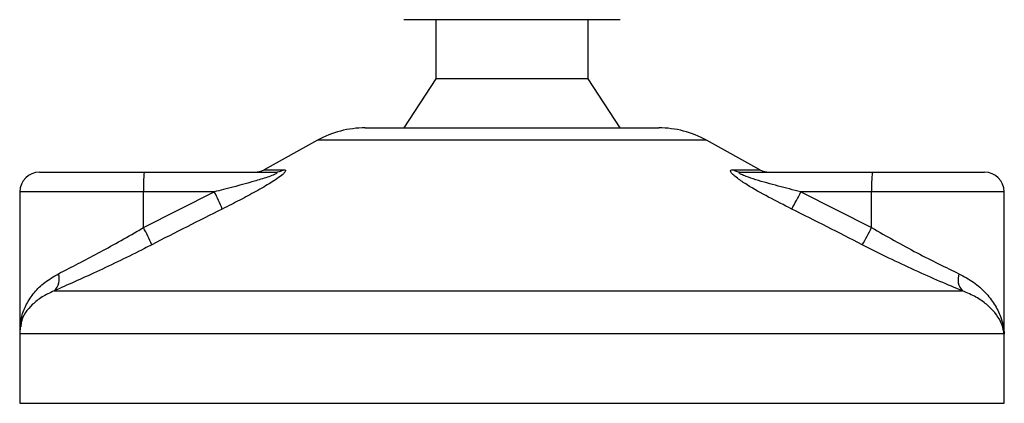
# Model space of a CAD drawing. Header units: millimetres. Extents: x 0 to 420, y 0 to 297.
# Tile 28 of 62: x 183.94 to 191.2, y 183.72 to 186.55. Entities that reach past the tile are written whole.
import ezdxf

# ---------------------------------------------------------------- set-up
doc = ezdxf.new("R2010")
doc.units = ezdxf.units.MM

msp = doc.modelspace()

# ---------------------------------------------------------------- linework, layer by layer
at = {"color": 7, "linetype": 'Continuous', "lineweight": 25}
for p, q in [((187.54485, 186.54815), (186.77399, 186.54815)), ((187.00992, 186.54815), (187.00992, 186.11257)), ((188.3711, 186.54815), (187.54485, 186.54815)), ((188.13517, 186.11257), (188.13517, 186.54815)), ((187.00992, 186.11257), (186.77399, 185.74959)), ((187.55303, 186.11257), (187.00992, 186.11257)), ((188.13517, 186.11257), (187.55303, 186.11257)), ((188.3711, 185.74959), (188.13517, 186.11257)), ((186.48972, 185.74959), (188.65537, 185.74959)), ((186.13799, 185.6587), (185.74509, 185.44109)), ((189.0071, 185.6587), (186.13799, 185.6587)), ((189.4, 185.44109), (189.0071, 185.6587)), ((184.08954, 185.42291), (184.8604, 185.42291)), ((184.8604, 185.42291), (185.82427, 185.42291)), ((185.74509, 185.44109), (185.88907, 185.44109)), ((189.20268, 185.44109), (189.4, 185.44109)), ((189.26543, 185.42291), (190.22929, 185.42291)), ((190.22929, 185.42291), (191.05555, 185.42291)), ((183.94435, 185.27772), (183.94435, 184.26317)), ((184.85537, 185.27772), (183.94435, 185.27772)), ((184.85537, 185.01392), (185.3776, 185.27772)), ((185.3776, 185.27772), (184.85537, 185.27772)), ((184.85537, 185.01392), (184.85537, 185.27772)), ((189.70203, 185.27772), (190.22426, 185.01392)), ((190.22426, 185.27772), (189.70203, 185.27772)), ((190.22426, 185.01392), (190.22426, 185.27772)), ((191.20074, 185.27772), (190.22426, 185.27772)), ((191.20074, 184.2505), (191.20074, 185.27772)), ((184.19607, 184.54649), (190.89432, 184.54649)), ((183.94273, 184.22896), (183.94273, 183.7169)), ((191.20018, 184.22896), (183.94273, 184.22896)), ((191.20236, 184.22896), (191.20018, 184.22896)), ((191.20236, 183.7169), (191.20236, 184.22896)), ((183.94273, 183.7169), (191.20236, 183.7169))]:
    msp.add_line(p, q, dxfattribs=at)
for centre, radius, start, end in [((186.48972, 185.02363), 0.72596, 90, 118.979708), ((188.65537, 185.02363), 0.72596, 61.020292, 90), ((184.08954, 185.27772), 0.14519, 90, 180), ((185.9057, 185.31397), 1.05096, 174.050261, 181.976902), ((185.67474, 185.5681), 0.14519, 270, 298.979708), ((185.82398, 185.54854), 0.12563, 270.133473, 301.2075), ((189.26583, 185.5417), 0.1188, 237.882975, 269.803256), ((189.47035, 185.5681), 0.14519, 241.020292, 270), ((191.27459, 185.31397), 1.05096, 174.050261, 181.976902), ((191.05555, 185.27772), 0.14519, 0, 90), ((183.83655, 184.48644), 1.73232, 22.547678, 27.178994), ((188.00387, 186.08894), 1.88197, 330.096618, 334.465824), ((183.41488, 184.24355), 1.63355, 23.193696, 28.137808), ((188.62242, 185.80516), 1.7866, 329.071778, 333.712755), ((184.11458, 184.63499), 0.12029, 312.637892, 18.675685), ((190.98482, 184.63133), 0.12405, 160.122409, 223.146491), ((184.30571, 184.22896), 0.36298, 171.400545, 180), ((190.83938, 184.22896), 0.36298, 0, 6.310906)]:
    msp.add_arc(centre, radius, start, end, dxfattribs=at)
for points, knots in [([(185.82427, 185.42291), (185.828, 185.4228), (185.83401, 185.42262), (185.83926, 185.42092), (185.84062, 185.4183), (185.83723, 185.41445), (185.83036, 185.4101), (185.81329, 185.40159), (185.765, 185.38339), (185.63947, 185.34486), (185.50289, 185.30896), (185.4002, 185.28335), (185.3776, 185.27772)], [0, 0, 0, 0, 0.0326282, 0.0525244, 0.0758401, 0.1000535, 0.1224526, 0.1468975, 0.2362249, 0.4244765, 0.873292, 1, 1, 1, 1]), ([(185.88907, 185.44109), (185.89443, 185.44035), (185.90524, 185.43887), (185.90103, 185.42544), (185.87987, 185.40358), (185.82941, 185.36567), (185.74077, 185.31117), (185.62614, 185.24762), (185.52251, 185.19381), (185.45898, 185.16199), (185.43646, 185.1507)], [0, 0, 0, 0, 0.0715734, 0.1443473, 0.2083354, 0.3096596, 0.4923301, 0.6911888, 0.8905251, 1, 1, 1, 1]), ([(189.63529, 185.1507), (189.578, 185.17961), (189.46377, 185.23725), (189.32779, 185.31448), (189.2406, 185.37209), (189.20065, 185.40499), (189.18356, 185.42627), (189.18435, 185.43831), (189.1949, 185.44101), (189.20199, 185.44108), (189.20268, 185.44109)], [0, 0, 0, 0, 0.2791688, 0.5566156, 0.6991027, 0.7915598, 0.8614835, 0.9308082, 0.9932657, 1, 1, 1, 1]), ([(189.70203, 185.27772), (189.64631, 185.29174), (189.53433, 185.31992), (189.39844, 185.35765), (189.30795, 185.38705), (189.26831, 185.40281), (189.25338, 185.41113), (189.24795, 185.41571), (189.24663, 185.41886), (189.24997, 185.42163), (189.25632, 185.42265), (189.26244, 185.42289), (189.26474, 185.42291), (189.26543, 185.42291)], [0, 0, 0, 0, 0.31263849, 0.62834094, 0.77232249, 0.85321015, 0.88959861, 0.90400401, 0.93049187, 0.94918752, 0.98217793, 0.99463503, 1, 1, 1, 1]), ([(185.43646, 185.1507), (185.34992, 185.10737), (185.17611, 185.02034), (185.00322, 184.93151), (184.9164, 184.88691)], [0, 0, 0, 0, 0.4978543, 1, 1, 1, 1]), ([(190.15499, 184.88691), (190.06896, 184.93113), (189.89618, 185.01996), (189.7225, 185.107), (189.63529, 185.1507)], [0, 0, 0, 0, 0.497852, 1, 1, 1, 1]), ([(184.22854, 184.67351), (184.27008, 184.69459), (184.35441, 184.7374), (184.49874, 184.81314), (184.65147, 184.8963), (184.77151, 184.96447), (184.83972, 185.00469), (184.85537, 185.01392)], [0, 0, 0, 0, 0.2283053, 0.4634776, 0.6938128, 0.9297437, 1, 1, 1, 1]), ([(190.22426, 185.01392), (190.27956, 184.98178), (190.39162, 184.91666), (190.5587, 184.82708), (190.72222, 184.74355), (190.81899, 184.69711), (190.86816, 184.67351)], [0, 0, 0, 0, 0.2465936, 0.4996913, 0.7457356, 1, 1, 1, 1]), ([(184.9164, 184.88691), (184.8984, 184.87768), (184.82127, 184.83814), (184.6832, 184.76988), (184.50917, 184.68739), (184.34195, 184.61097), (184.24517, 184.56819), (184.19607, 184.54649)], [0, 0, 0, 0, 0.0699949, 0.2998887, 0.53536, 0.7642956, 1, 1, 1, 1]), ([(190.89432, 184.54649), (190.83996, 184.56922), (190.72932, 184.61548), (190.54338, 184.69814), (190.34936, 184.78867), (190.22038, 184.85386), (190.15499, 184.88691)], [0, 0, 0, 0, 0.2463531, 0.5014676, 0.7472632, 1, 1, 1, 1]), ([(183.94701, 184.2505), (183.94853, 184.28643), (183.95135, 184.35361), (183.99036, 184.4494), (184.04687, 184.53434), (184.12412, 184.61238), (184.19344, 184.65296), (184.22854, 184.67351)], [0, 0, 0, 0, 0.2250981, 0.4208767, 0.6202762, 0.807726, 1, 1, 1, 1]), ([(190.86816, 184.67351), (190.90532, 184.65326), (190.97969, 184.61275), (191.06535, 184.53494), (191.13185, 184.44971), (191.18225, 184.34724), (191.19787, 184.27245), (191.20016, 184.22933), (191.20018, 184.22896)], [0, 0, 0, 0, 0.181527, 0.3632884, 0.5522832, 0.7413623, 0.9977537, 1, 1, 1, 1]), ([(184.19607, 184.54649), (184.16533, 184.53218), (184.10324, 184.50325), (184.01223, 184.42896), (183.95619, 184.35318), (183.95205, 184.29538), (183.95113, 184.28255)], [0, 0, 0, 0, 0.2123614, 0.4290443, 0.8732781, 1, 1, 1, 1]), ([(191.20018, 184.22896), (191.20015, 184.22922), (191.19762, 184.26004), (191.17655, 184.33602), (191.10145, 184.42861), (190.99634, 184.5029), (190.92853, 184.53187), (190.89432, 184.54649)], [0, 0, 0, 0, 0.00221506, 0.25809403, 0.63549996, 0.8160594, 1, 1, 1, 1]), ([(191.19396, 184.28254), (191.19778, 184.26499), (191.20165, 184.24718), (191.2002, 184.22922), (191.20018, 184.22896)], [0, 0, 0, 0, 0.98527322, 1, 1, 1, 1]), ([(191.20018, 184.22896), (191.2002, 184.22933), (191.20059, 184.23655), (191.1993, 184.24371), (191.19808, 184.2505)], [0, 0, 0, 0, 0.0519005, 1, 1, 1, 1])]:
    msp.add_open_spline(points, degree=3, knots=knots, dxfattribs=at)

doc.saveas('drawing.dxf')
